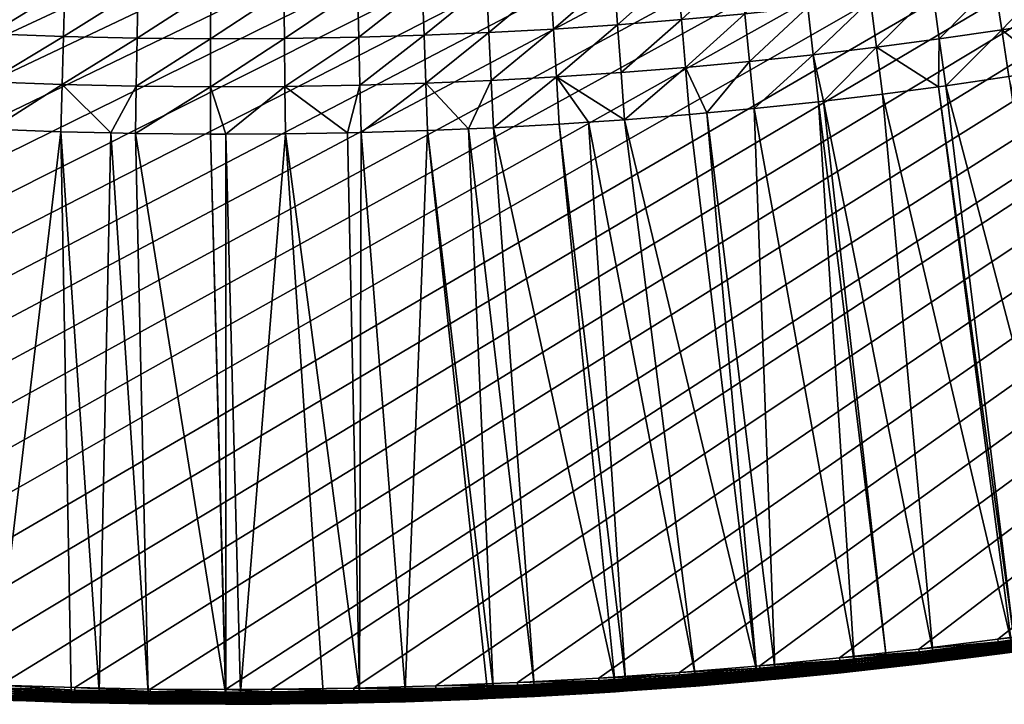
# Model space of a CAD drawing. Header units: inches. Extents: x 56 to 1256, y -185 to 1061.
# Tile 83 of 256: x 628 to 761, y -185 to -92. Entities that reach past the tile are written whole.
import ezdxf

# ---------------------------------------------------------------- set-up
doc = ezdxf.new("R2010")
doc.units = ezdxf.units.IN
doc.header["$MEASUREMENT"] = 0
doc.layers.get('0').update_dxf_attribs({"true_color": 0x9a9ae5})

msp = doc.modelspace()

# ---------------------------------------------------------------- meshes
at = {"color": 146, "true_color": 0x086e86}
mesh = msp.add_polyface(dxfattribs=at)
corners = [(303.56, -88.89, 985.2), (310.85, -93.47, 985.2), (1213.88, 179.03, 985.2), (318.22, -97.93, 985.2), (325.68, -102.28, 985.2), (192.68, 8.05, 985.2), (198.26, 1.55, 985.2), (203.95, -4.84, 985.2), (209.75, -11.13, 985.2), (246.94, -46.76, 985.2), (253.54, -52.35, 985.2), (260.27, -57.84, 985.2), (261.63, -58.93, 985.2), (282.2, -74.44, 985.2), (289.24, -79.37, 985.2), (296.35, -84.19, 985.2), (268.4, -64.22, 985.2), (275.26, -69.39, 985.2), (215.66, -17.32, 985.2), (221.69, -23.41, 985.2), (227.83, -29.4, 985.2), (234.08, -35.29, 985.2), (240.45, -41.08, 985.2), (339.17, -7.3, 956.05), (329.55, -8.44, 957.12), (333.3, -3.18, 956.05), (323.68, -4.17, 957.12), (327.52, 1.02, 956.05), (348.43, -5.7, 955.41), (342.86, -1.93, 955.41), (337.08, 2.12, 955.41), (331.39, 6.25, 955.41), (321.84, 5.3, 956.05), (325.8, 10.46, 955.41), (364.46, -8.18, 955.2), (354.69, -9.78, 955.41), (358.21, -4.26, 955.2), (352.05, -0.25, 955.2), (346.57, 3.45, 955.2), (340.88, 7.44, 955.2), (335.29, 11.51, 955.2), (329.79, 15.65, 955.2), (320.31, 14.76, 955.41)]
mesh.append_faces([[corners[k] for k in face] for face in [(0, 1, 2), (2, 1, 3), (2, 3, 4), (5, 6, 2), (2, 6, 7), (2, 7, 8), (9, 10, 2), (2, 10, 11), (2, 11, 12), (13, 14, 2), (2, 14, 15), (2, 15, 0), (12, 16, 2), (2, 16, 17), (2, 17, 13), (8, 18, 2), (2, 18, 19), (2, 19, 20), (20, 21, 2), (2, 21, 22), (2, 22, 9), (23, 24, 25), (25, 24, 26), (25, 26, 27), (28, 23, 29), (29, 23, 25), (29, 25, 30), (30, 25, 27), (30, 27, 31), (31, 27, 32), (31, 32, 33), (34, 35, 36), (36, 35, 28), (36, 28, 37), (37, 28, 29), (37, 29, 38), (38, 29, 30), (38, 30, 39), (39, 30, 31), (39, 31, 40), (40, 31, 33), (40, 33, 41), (41, 33, 42)]], dxfattribs={"color": 146})
mesh = msp.add_polyface(dxfattribs=at)
corners = [(372.17, -125.96, 985.2), (380.21, -129.51, 985.2), (1213.88, 179.03, 985.2), (388.32, -132.94, 985.2), (396.52, -136.26, 985.2), (348.56, -114.63, 985.2), (356.35, -118.52, 985.2), (364.22, -122.3, 985.2), (325.68, -102.28, 985.2), (333.22, -106.51, 985.2), (340.85, -110.63, 985.2), (673.52, -94.75, 956.05), (663.56, -101.38, 957.12), (663.49, -94.93, 956.05), (653.53, -101.42, 957.12), (653.55, -94.97, 956.05), (643.51, -101.33, 957.12), (643.62, -94.87, 956.05), (633.52, -101.1, 957.12), (633.71, -94.65, 956.05), (623.57, -100.74, 957.12), (623.85, -94.29, 956.05), (613.69, -100.24, 957.12), (614.06, -93.79, 956.05), (603.86, -99.61, 957.12), (604.32, -93.17, 956.05), (673.37, -88.24, 955.41), (663.42, -88.42, 955.41), (653.57, -88.45, 955.41), (643.72, -88.36, 955.41), (633.9, -88.14, 955.41), (624.14, -87.78, 955.41), (614.43, -87.29, 955.41), (604.78, -86.67, 955.41), (673.21, -81.7, 955.2), (663.35, -81.88, 955.2), (653.59, -81.91, 955.2), (643.83, -81.82, 955.2), (634.09, -81.6, 955.2), (624.42, -81.25, 955.2), (614.8, -80.76, 955.2), (605.25, -80.15, 955.2), (595.2, -85.92, 955.41)]
mesh.append_faces([[corners[k] for k in face] for face in [(0, 1, 2), (2, 1, 3), (2, 3, 4), (5, 6, 2), (2, 6, 7), (2, 7, 0), (8, 9, 2), (2, 9, 10), (2, 10, 5), (11, 12, 13), (13, 14, 15), (15, 16, 17), (17, 18, 19), (19, 20, 21), (21, 22, 23), (23, 24, 25), (26, 13, 27), (27, 13, 15), (27, 15, 28), (28, 15, 17), (28, 17, 29), (29, 17, 19), (29, 19, 30), (30, 19, 21), (30, 21, 31), (31, 21, 23), (31, 23, 32), (32, 23, 25), (32, 25, 33), (34, 27, 35), (35, 27, 28), (35, 28, 36), (36, 28, 29), (36, 29, 37), (37, 29, 30), (37, 30, 38), (38, 30, 31), (38, 31, 39), (39, 31, 32), (39, 32, 40), (40, 32, 33), (40, 33, 41), (41, 33, 42)]], dxfattribs={"color": 146})
mesh = msp.add_polyface(dxfattribs=at)
corners = [(396.52, -136.26, 985.2), (404.79, -139.47, 985.2), (1213.88, 179.03, 985.2), (413.14, -142.57, 985.2), (415.61, -143.45, 985.2), (470.26, -160.17, 985.2), (479.56, -162.49, 985.2), (488.92, -164.68, 985.2), (498.33, -166.74, 985.2), (442.68, -152.41, 985.2), (451.82, -155.13, 985.2), (461.01, -157.71, 985.2), (424.57, -146.58, 985.2), (433.6, -149.56, 985.2), (741.72, -83.22, 955.41), (742.53, -89.68, 956.05), (734.08, -90.68, 956.05), (733.36, -84.21, 955.41), (725.58, -91.57, 956.05), (724.94, -85.09, 955.41), (717.03, -92.36, 956.05), (716.47, -85.88, 955.41), (708.43, -93.05, 956.05), (707.95, -86.56, 955.41), (699.78, -93.63, 956.05), (699.38, -87.13, 955.41), (691.08, -94.11, 956.05), (690.76, -87.61, 955.41), (682.33, -94.48, 956.05), (682.09, -87.98, 955.41), (673.52, -94.75, 956.05), (673.37, -88.24, 955.41), (740.91, -76.73, 955.2), (732.63, -77.71, 955.2), (724.3, -78.58, 955.2), (715.91, -79.36, 955.2), (707.47, -80.03, 955.2), (698.98, -80.6, 955.2), (690.44, -81.07, 955.2), (681.85, -81.44, 955.2), (673.21, -81.7, 955.2), (663.42, -88.42, 955.41)]
mesh.append_faces([[corners[k] for k in face] for face in [(0, 1, 2), (2, 1, 3), (2, 3, 4), (5, 6, 2), (2, 6, 7), (2, 7, 8), (9, 10, 2), (2, 10, 11), (2, 11, 5), (4, 12, 2), (2, 12, 13), (2, 13, 9), (14, 15, 16), (14, 16, 17), (17, 16, 18), (17, 18, 19), (19, 18, 20), (19, 20, 21), (21, 20, 22), (21, 22, 23), (23, 22, 24), (23, 24, 25), (25, 24, 26), (25, 26, 27), (27, 28, 29), (29, 30, 31), (32, 14, 17), (32, 17, 33), (33, 17, 19), (33, 19, 34), (34, 19, 21), (34, 21, 35), (35, 21, 23), (35, 23, 36), (36, 23, 25), (36, 25, 37), (37, 25, 27), (37, 27, 38), (38, 27, 29), (38, 29, 39), (39, 29, 31), (39, 31, 40), (40, 31, 41)]], dxfattribs={"color": 146})
mesh = msp.add_polyface(dxfattribs=at)
corners = [(585.28, -179.61, 985.2), (595.18, -180.42, 985.2), (1213.88, 179.03, 985.2), (555.85, -176.45, 985.2), (565.61, -177.63, 985.2), (575.42, -178.68, 985.2), (526.86, -172.16, 985.2), (536.47, -173.72, 985.2), (546.14, -175.14, 985.2), (498.33, -166.74, 985.2), (507.79, -168.68, 985.2), (517.3, -170.48, 985.2), (808.13, -77.93, 956.05), (801.53, -86.07, 957.12), (800.13, -79.77, 956.05), (793.38, -87.82, 957.12), (792.07, -81.5, 956.05), (785.17, -89.46, 957.12), (783.95, -83.12, 956.05), (806.64, -71.59, 955.41), (798.72, -73.41, 955.41), (790.75, -75.12, 955.41), (782.71, -76.73, 955.41), (775.77, -84.64, 956.05), (774.63, -78.23, 955.41), (767.54, -86.06, 956.05), (766.48, -79.63, 955.41), (759.26, -87.37, 956.05), (758.28, -80.93, 955.41), (750.92, -88.57, 956.05), (750.03, -82.12, 955.41), (742.53, -89.68, 956.05), (741.72, -83.22, 955.41), (805.13, -65.23, 955.2), (797.3, -67.02, 955.2), (789.42, -68.71, 955.2), (781.48, -70.3, 955.2), (773.47, -71.79, 955.2), (765.42, -73.18, 955.2), (757.3, -74.46, 955.2), (749.13, -75.64, 955.2), (740.91, -76.73, 955.2)]
mesh.append_faces([[corners[k] for k in face] for face in [(0, 1, 2), (3, 4, 2), (2, 4, 5), (2, 5, 0), (6, 7, 2), (2, 7, 8), (2, 8, 3), (9, 10, 2), (2, 10, 11), (2, 11, 6), (12, 13, 14), (14, 13, 15), (14, 15, 16), (16, 17, 18), (19, 14, 20), (20, 14, 16), (20, 16, 21), (21, 16, 18), (21, 18, 22), (22, 18, 23), (22, 23, 24), (24, 23, 25), (24, 25, 26), (26, 25, 27), (26, 27, 28), (28, 27, 29), (28, 29, 30), (30, 31, 32), (33, 20, 34), (34, 20, 21), (34, 21, 35), (35, 21, 22), (35, 22, 36), (36, 22, 24), (36, 24, 37), (37, 24, 26), (37, 26, 38), (38, 26, 28), (38, 28, 39), (39, 28, 30), (39, 30, 40), (40, 30, 32), (40, 32, 41)]], dxfattribs={"color": 146})
mesh = msp.add_polyface(dxfattribs=at)
corners = [(615.13, -181.66, 985.2), (625.17, -182.09, 985.2), (1213.88, 179.03, 985.2), (635.25, -182.4, 985.2), (645.38, -182.59, 985.2), (595.18, -180.42, 985.2), (605.13, -181.1, 985.2), (839.1, -83.03, 958.61), (835.3, -84.14, 958.61), (833.56, -78.01, 957.12), (827.28, -86.34, 958.61), (825.64, -80.18, 957.12), (825.2, -86.88, 958.61), (817.66, -82.25, 957.12), (819.21, -88.43, 958.61), (811.09, -90.42, 958.61), (811.06, -90.42, 958.61), (801.53, -86.07, 957.12), (809.62, -84.21, 957.12), (802.91, -92.29, 958.61), (839.57, -69.54, 956.05), (841.42, -75.72, 957.12), (831.81, -71.79, 956.05), (823.97, -73.95, 956.05), (816.08, -75.99, 956.05), (808.13, -77.93, 956.05), (837.71, -63.3, 955.41), (830.04, -65.53, 955.41), (822.29, -67.65, 955.41), (814.49, -69.68, 955.41), (806.64, -71.59, 955.41), (800.13, -79.77, 956.05), (835.84, -57.03, 955.2), (828.26, -59.23, 955.2), (820.61, -61.34, 955.2), (812.9, -63.33, 955.2), (805.13, -65.23, 955.2), (798.72, -73.41, 955.41)]
mesh.append_faces([[corners[k] for k in face] for face in [(0, 1, 2), (2, 1, 3), (2, 3, 4), (2, 5, 6), (2, 6, 0), (7, 8, 9), (9, 8, 10), (9, 10, 11), (11, 10, 12), (11, 12, 13), (13, 12, 14), (13, 14, 15), (16, 17, 15), (15, 17, 18), (15, 18, 13), (16, 19, 17), (20, 21, 9), (20, 9, 22), (22, 9, 11), (22, 11, 23), (23, 11, 13), (23, 13, 24), (24, 13, 18), (24, 18, 25), (25, 18, 17), (26, 20, 22), (26, 22, 27), (27, 22, 23), (27, 23, 28), (28, 23, 24), (28, 24, 29), (29, 24, 25), (29, 25, 30), (30, 25, 31), (32, 26, 27), (32, 27, 33), (33, 27, 28), (33, 28, 34), (34, 28, 29), (34, 29, 35), (35, 29, 30), (35, 30, 36), (36, 30, 37)]], dxfattribs={"color": 146})
mesh = msp.add_polyface(dxfattribs=at)
corners = [(645.38, -182.59, 985.2), (655.55, -182.65, 985.2), (1213.88, 179.03, 985.2), (661.75, -182.63, 985.2), (672.86, -182.47, 985.2), (683.92, -182.16, 985.2), (694.92, -181.71, 985.2), (862.85, -154.63, 978.8), (839.1, -83.03, 958.61), (843.25, -81.83, 958.61), (872.56, -151.68, 978.8), (851.14, -79.41, 958.61), (875.46, -150.74, 978.8), (852.61, -78.93, 958.61), (882.19, -148.58, 978.8), (858.97, -76.87, 958.61), (872.26, -65.49, 957.12), (866.74, -74.23, 958.61), (864.64, -68.21, 957.12), (865.86, -74.53, 958.61), (856.96, -70.82, 957.12), (849.22, -73.33, 957.12), (833.56, -78.01, 957.12), (841.42, -75.72, 957.12), (870.04, -59.42, 956.05), (862.51, -62.11, 956.05), (854.93, -64.7, 956.05), (847.28, -67.17, 956.05), (839.57, -69.54, 956.05), (867.8, -53.31, 955.41), (860.37, -55.97, 955.41), (852.88, -58.52, 955.41), (845.32, -60.96, 955.41), (837.71, -63.3, 955.41), (865.54, -47.17, 955.2), (858.21, -49.79, 955.2), (850.82, -52.31, 955.2), (843.36, -54.72, 955.2), (835.84, -57.03, 955.2)]
mesh.append_faces([[corners[k] for k in face] for face in [(0, 1, 2), (2, 1, 3), (2, 3, 4), (4, 5, 2), (2, 5, 6), (7, 8, 9), (10, 9, 11), (12, 11, 13), (14, 13, 15), (16, 17, 18), (18, 17, 19), (18, 19, 20), (19, 15, 20), (20, 15, 13), (20, 13, 21), (21, 13, 11), (21, 11, 9), (8, 22, 9), (9, 22, 23), (9, 23, 21), (24, 18, 25), (25, 18, 20), (25, 20, 26), (26, 20, 21), (26, 21, 27), (27, 21, 23), (27, 23, 28), (29, 24, 25), (29, 25, 30), (30, 25, 26), (30, 26, 31), (31, 26, 27), (31, 27, 32), (32, 27, 28), (32, 28, 33), (34, 29, 30), (34, 30, 35), (35, 30, 31), (35, 31, 36), (36, 31, 32), (36, 32, 37), (37, 32, 33), (37, 33, 38)]], dxfattribs={"color": 146})
mesh = msp.add_polyface(dxfattribs=at)
corners = [(1213.88, 179.03, 985.2), (694.92, -181.71, 985.2), (705.87, -181.11, 985.2), (716.76, -180.35, 985.2), (727.59, -179.45, 985.2), (738.35, -178.41, 985.2), (749.06, -177.21, 985.2), (759.7, -175.87, 985.2), (770.28, -174.38, 985.2), (932.67, -129.31, 978.8), (898.38, -62.01, 958.61), (903.62, -59.73, 958.61), (933.91, -128.75, 978.8), (905.32, -58.99, 958.61), (890.57, -145.73, 978.8), (858.97, -76.87, 958.61), (865.86, -74.53, 958.61), (891.74, -145.33, 978.8), (866.74, -74.23, 958.61), (901.22, -141.93, 978.8), (874.45, -71.47, 958.61), (905.36, -140.37, 978.8), (878.79, -69.84, 958.61), (910.61, -138.38, 978.8), (882.1, -68.6, 958.61), (915.51, -136.45, 978.8), (889.7, -65.6, 958.61), (919.77, -134.72, 978.8), (891.35, -64.93, 958.61), (924.14, -132.94, 978.8), (891.37, -64.93, 958.61), (909.51, -50.1, 957.12), (912.19, -55.89, 958.61), (902.74, -53.17, 957.12), (895.89, -56.14, 957.12), (887.31, -59.69, 957.12), (888.96, -59.02, 957.12), (879.82, -62.65, 957.12), (872.26, -65.49, 957.12), (893.36, -50.2, 956.05), (886.53, -53.05, 956.05), (884.9, -53.71, 956.05), (877.5, -56.62, 956.05), (870.04, -59.42, 956.05), (864.64, -68.21, 957.12), (875.16, -50.54, 955.41), (867.8, -53.31, 955.41)]
mesh.append_faces([[corners[k] for k in face] for face in [(0, 1, 2), (2, 3, 0), (0, 3, 4), (0, 4, 5), (5, 6, 0), (0, 6, 7), (0, 7, 8), (9, 10, 11), (12, 11, 13), (14, 15, 16), (17, 16, 18), (19, 18, 20), (21, 20, 22), (23, 22, 24), (25, 24, 26), (27, 26, 28), (29, 28, 30), (29, 30, 10), (31, 32, 13), (33, 13, 11), (33, 11, 34), (34, 11, 10), (34, 10, 30), (28, 35, 30), (30, 35, 36), (30, 36, 34), (28, 26, 35), (35, 26, 24), (35, 24, 37), (37, 24, 22), (37, 22, 38), (22, 20, 38), (38, 20, 18), (39, 34, 36), (40, 36, 35), (40, 35, 41), (41, 35, 37), (41, 37, 42), (42, 37, 38), (42, 38, 43), (43, 38, 44), (45, 42, 43), (45, 43, 46)]], dxfattribs={"color": 146})
mesh = msp.add_polyface(dxfattribs=at)
corners = [(750.92, -177.51, 978.8), (736.2, -103.34, 958.61), (744.12, -102.41, 958.61), (761.47, -176.15, 978.8), (751.69, -101.41, 958.61), (761.89, -176.09, 978.8), (752.67, -101.28, 958.61), (771.95, -174.65, 978.8), (761.18, -100.05, 958.61), (778.88, -173.55, 978.8), (766.92, -99.14, 958.61), (782.35, -173, 978.8), (769.63, -98.71, 958.61), (792.68, -171.21, 978.8), (778.03, -97.27, 958.61), (795.65, -170.65, 978.8), (781.91, -96.55, 958.61), (802.93, -169.28, 978.8), (786.38, -95.72, 958.61), (812.17, -167.39, 978.8), (794.67, -94.06, 958.61), (796.63, -93.64, 958.61), (801.53, -86.07, 957.12), (802.91, -92.29, 958.61), (793.38, -87.82, 957.12), (776.91, -91, 957.12), (785.17, -89.46, 957.12), (768.59, -92.43, 957.12), (760.22, -93.75, 957.12), (751.8, -94.97, 957.12), (743.33, -96.08, 957.12), (792.07, -81.5, 956.05), (783.95, -83.12, 956.05), (775.77, -84.64, 956.05), (767.54, -86.06, 956.05), (759.26, -87.37, 956.05), (750.92, -88.57, 956.05), (742.53, -89.68, 956.05), (734.8, -97.09, 957.12), (750.03, -82.12, 955.41)]
mesh.append_faces([[corners[k] for k in face] for face in [(0, 1, 2), (3, 2, 4), (5, 4, 6), (7, 6, 8), (9, 8, 10), (11, 10, 12), (13, 12, 14), (15, 14, 16), (17, 16, 18), (19, 18, 20), (19, 20, 21), (22, 23, 21), (22, 21, 24), (24, 21, 20), (24, 20, 18), (16, 25, 18), (18, 25, 26), (18, 26, 24), (16, 14, 25), (25, 14, 12), (25, 12, 27), (27, 12, 10), (27, 10, 28), (10, 8, 28), (28, 8, 6), (28, 6, 29), (29, 6, 4), (29, 4, 30), (4, 2, 30), (30, 2, 1), (31, 24, 26), (32, 26, 25), (32, 25, 33), (33, 25, 27), (33, 27, 34), (34, 27, 28), (34, 28, 35), (35, 28, 29), (35, 29, 36), (36, 29, 30), (36, 30, 37), (37, 30, 38), (39, 36, 37)]], dxfattribs={"color": 146})
mesh = msp.add_polyface(dxfattribs=at)
corners = [(718.13, -105.15, 958.61), (720.44, -104.93, 958.61), (727.16, -180, 978.8), (729.62, -179.79, 978.8), (726.84, -104.34, 958.61), (740.31, -178.72, 978.8), (735.51, -103.43, 958.61), (744.65, -178.22, 978.8), (736.2, -103.34, 958.61), (743.33, -96.08, 957.12), (734.8, -97.09, 957.12), (726.22, -98, 957.12), (717.58, -98.8, 957.12), (709.37, -105.85, 958.61), (704.49, -106.17, 958.61), (700.17, -100.08, 957.12), (708.9, -99.49, 957.12), (700.56, -106.44, 958.61), (691.7, -106.93, 958.61), (691.39, -100.56, 957.12), (688.34, -107.07, 958.61), (682.56, -100.94, 957.12), (682.79, -107.31, 958.61), (673.84, -107.58, 958.61), (673.68, -101.21, 957.12), (671.98, -107.61, 958.61), (742.53, -89.68, 956.05), (734.08, -90.68, 956.05), (725.58, -91.57, 956.05), (717.03, -92.36, 956.05), (708.43, -93.05, 956.05), (699.78, -93.63, 956.05), (691.08, -94.11, 956.05), (682.33, -94.48, 956.05), (673.52, -94.75, 956.05), (663.56, -101.38, 957.12), (690.76, -87.61, 955.41), (682.09, -87.98, 955.41), (673.37, -88.24, 955.41), (663.49, -94.93, 956.05)]
mesh.append_faces([[corners[k] for k in face] for face in [(0, 1, 2), (3, 1, 4), (5, 4, 6), (7, 6, 8), (9, 8, 10), (8, 6, 10), (10, 6, 4), (10, 4, 11), (11, 4, 1), (11, 1, 12), (12, 1, 0), (12, 0, 13), (14, 15, 13), (13, 15, 16), (13, 16, 12), (14, 17, 15), (15, 17, 18), (15, 18, 19), (19, 18, 20), (19, 20, 21), (20, 22, 21), (21, 22, 23), (21, 23, 24), (24, 23, 25), (26, 10, 27), (27, 10, 11), (27, 11, 28), (28, 11, 12), (28, 12, 29), (29, 12, 16), (29, 16, 30), (30, 16, 15), (30, 15, 31), (31, 15, 19), (31, 19, 32), (32, 19, 21), (32, 21, 33), (33, 21, 24), (33, 24, 34), (34, 24, 35), (36, 32, 33), (37, 33, 34), (38, 34, 39)]], dxfattribs={"color": 146})
mesh = msp.add_polyface(dxfattribs=at)
corners = [(663.63, -107.76, 958.61), (671.98, -107.61, 958.61), (673.63, -182.95, 978.8), (668.7, -183.07, 978.8), (657.56, -183.17, 978.8), (655.6, -107.79, 958.61), (655.61, -183.17, 978.8), (653.52, -107.8, 958.61), (655.55, -183.17, 978.8), (643.41, -107.7, 958.61), (645.13, -183.1, 978.8), (640.09, -107.63, 958.61), (638.54, -182.98, 978.8), (633.33, -107.47, 958.61), (634.75, -182.91, 978.8), (624.41, -182.58, 978.8), (624.05, -107.13, 958.61), (620.86, -182.42, 978.8), (623.3, -107.1, 958.61), (613.32, -106.6, 958.61), (614.11, -182.12, 978.8), (603.85, -181.54, 978.8), (673.68, -101.21, 957.12), (663.56, -101.38, 957.12), (653.53, -101.42, 957.12), (643.51, -101.33, 957.12), (633.52, -101.1, 957.12), (623.57, -100.74, 957.12), (608.24, -106.28, 958.61), (603.86, -99.61, 957.12), (613.69, -100.24, 957.12), (663.49, -94.93, 956.05), (653.55, -94.97, 956.05), (643.62, -94.87, 956.05), (633.71, -94.65, 956.05), (623.85, -94.29, 956.05), (614.06, -93.79, 956.05)]
mesh.append_faces([[corners[k] for k in face] for face in [(0, 1, 2), (2, 3, 0), (0, 3, 4), (0, 4, 5), (5, 4, 6), (5, 6, 7), (7, 6, 8), (7, 8, 9), (9, 8, 10), (9, 10, 11), (11, 10, 12), (11, 12, 13), (12, 14, 13), (13, 14, 15), (13, 15, 16), (16, 15, 17), (16, 17, 18), (18, 17, 19), (17, 20, 19), (19, 20, 21), (22, 1, 23), (1, 0, 23), (23, 0, 5), (23, 5, 24), (5, 7, 24), (24, 7, 9), (24, 9, 25), (25, 9, 11), (25, 11, 26), (11, 13, 26), (26, 13, 16), (26, 16, 27), (27, 16, 18), (27, 18, 19), (28, 29, 19), (19, 29, 30), (19, 30, 27), (31, 23, 24), (32, 24, 25), (33, 25, 26), (34, 26, 27), (35, 27, 30), (36, 30, 29)]], dxfattribs={"color": 146})
mesh = msp.add_polyface(dxfattribs=at)
corners = [(727.16, -180, 978.8), (720.44, -104.93, 958.61), (729.62, -179.79, 978.8), (726.84, -104.34, 958.61), (740.31, -178.72, 978.8), (735.51, -103.43, 958.61), (744.65, -178.22, 978.8), (736.2, -103.34, 958.61), (750.92, -177.51, 978.8), (744.12, -102.41, 958.61), (761.47, -176.15, 978.8), (751.69, -101.41, 958.61), (761.89, -176.09, 978.8), (752.67, -101.28, 958.61), (771.95, -174.65, 978.8), (673.63, -182.95, 978.8), (671.98, -107.61, 958.61), (673.84, -107.58, 958.61), (679.79, -182.81, 978.8), (682.79, -107.31, 958.61), (718.13, -105.15, 958.61), (709.37, -105.85, 958.61), (718.86, -180.71, 978.8), (704.49, -106.17, 958.61), (709.5, -181.38, 978.8), (700.56, -106.44, 958.61), (708.04, -181.49, 978.8), (691.7, -106.93, 958.61), (697.15, -182.12, 978.8), (688.34, -107.07, 958.61), (691.66, -182.38, 978.8), (690.84, -182.41, 978.8), (761.51, -176.46, 978.91), (771.99, -174.95, 978.91), (761.55, -176.74, 979.07), (772.03, -175.24, 979.07), (761.59, -176.99, 979.27), (772.07, -175.49, 979.27), (761.62, -177.21, 979.52), (772.11, -175.71, 979.52), (759.9, -177.39, 984.48), (770.53, -176.09, 984.2), (770.5, -175.89, 984.48), (759.87, -177.14, 984.73), (770.46, -175.65, 984.73), (759.83, -176.86, 984.93), (770.42, -175.37, 984.93), (759.79, -176.55, 985.08), (770.38, -175.05, 985.08), (759.75, -176.21, 985.17), (770.33, -174.72, 985.17), (749.06, -177.21, 985.2), (759.7, -175.87, 985.2), (770.28, -174.38, 985.2)]
mesh.append_faces([[corners[k] for k in face] for face in [(0, 1, 2), (2, 3, 4), (4, 5, 6), (6, 7, 8), (8, 9, 10), (10, 11, 12), (12, 13, 14), (15, 16, 17), (15, 17, 18), (18, 17, 19), (20, 0, 21), (21, 0, 22), (21, 22, 23), (23, 22, 24), (23, 24, 25), (25, 24, 26), (25, 26, 27), (27, 26, 28), (27, 28, 29), (29, 28, 30), (29, 30, 19), (19, 30, 31), (19, 31, 18), (32, 10, 12), (32, 12, 33), (34, 32, 33), (34, 33, 35), (36, 34, 35), (36, 35, 37), (38, 36, 37), (38, 37, 39), (40, 41, 42), (43, 42, 44), (45, 43, 44), (45, 44, 46), (47, 45, 46), (47, 46, 48), (49, 47, 48), (49, 48, 50), (51, 49, 52), (52, 49, 50), (52, 50, 53)]], dxfattribs={"color": 146})
mesh = msp.add_polyface(dxfattribs=at)
corners = [(751.1, -178.98, 980.73), (749.29, -179.2, 983.2), (749.28, -179.19, 980.73), (749.28, -179.2, 983.2), (740.46, -180.19, 980.73), (738.56, -180.4, 983.2), (740.34, -179.03, 978.91), (744.65, -178.22, 978.8), (750.96, -177.81, 978.91), (740.46, -180.17, 980.41), (751.1, -178.95, 980.41), (750.92, -177.51, 978.8), (740.37, -179.31, 979.07), (751, -178.1, 979.07), (740.4, -179.57, 979.27), (751.03, -178.35, 979.27), (740.42, -179.78, 979.52), (751.05, -178.57, 979.52), (740.44, -179.96, 979.79), (751.07, -178.75, 979.79), (740.45, -180.09, 980.09), (751.09, -178.87, 980.09), (738.56, -180.37, 983.55), (749.29, -179.17, 983.55), (738.55, -180.28, 983.88), (749.28, -179.08, 983.88), (738.53, -180.13, 984.2), (749.26, -178.93, 984.2), (759.95, -177.73, 983.88), (738.51, -179.93, 984.48), (749.24, -178.73, 984.48), (759.93, -177.59, 984.2), (738.49, -179.69, 984.73), (749.21, -178.49, 984.73), (759.9, -177.39, 984.48), (738.46, -179.4, 984.93), (749.18, -178.2, 984.93), (759.87, -177.14, 984.73), (738.42, -179.09, 985.08), (749.14, -177.89, 985.08), (759.83, -176.86, 984.93), (738.39, -178.75, 985.17), (749.1, -177.56, 985.17), (759.79, -176.55, 985.08), (738.35, -178.41, 985.2), (749.06, -177.21, 985.2), (759.75, -176.21, 985.17)]
mesh.append_faces([[corners[k] for k in face] for face in [(0, 1, 2), (2, 1, 3), (2, 3, 4), (4, 3, 5), (6, 7, 8), (4, 9, 2), (2, 9, 10), (2, 10, 0), (7, 11, 8), (12, 6, 8), (12, 8, 13), (14, 12, 13), (14, 13, 15), (16, 14, 15), (16, 15, 17), (18, 16, 17), (18, 17, 19), (20, 18, 19), (20, 19, 21), (9, 20, 21), (9, 21, 10), (22, 5, 23), (23, 5, 3), (3, 1, 23), (24, 22, 23), (24, 23, 25), (26, 24, 25), (26, 25, 27), (27, 25, 28), (29, 26, 27), (29, 27, 30), (30, 27, 31), (32, 29, 30), (32, 30, 33), (33, 30, 34), (35, 33, 36), (36, 33, 37), (38, 36, 39), (39, 36, 40), (41, 39, 42), (42, 39, 43), (44, 42, 45), (45, 42, 46)]], dxfattribs={"color": 146})
mesh = msp.add_polyface(dxfattribs=at)
corners = [(768.58, -176.63, 980.73), (768.59, -176.64, 983.2), (761.67, -177.62, 980.73), (759.96, -177.85, 983.2), (751.1, -178.98, 980.73), (749.29, -179.2, 983.2), (751.1, -178.95, 980.41), (761.67, -177.59, 980.41), (750.96, -177.81, 978.91), (750.92, -177.51, 978.8), (761.47, -176.15, 978.8), (761.51, -176.46, 978.91), (772.16, -176.09, 980.41), (751, -178.1, 979.07), (761.55, -176.74, 979.07), (751.03, -178.35, 979.27), (761.59, -176.99, 979.27), (751.05, -178.57, 979.52), (761.62, -177.21, 979.52), (751.07, -178.75, 979.79), (761.64, -177.39, 979.79), (772.11, -175.71, 979.52), (751.09, -178.87, 980.09), (761.66, -177.52, 980.09), (772.13, -175.88, 979.79), (772.15, -176.01, 980.09), (749.29, -179.17, 983.55), (759.96, -177.82, 983.55), (770.56, -176.33, 983.55), (749.28, -179.08, 983.88), (759.95, -177.73, 983.88), (770.55, -176.24, 983.88), (749.26, -178.93, 984.2), (759.93, -177.59, 984.2), (770.53, -176.09, 984.2), (749.24, -178.73, 984.48), (759.9, -177.39, 984.48), (749.21, -178.49, 984.73), (759.87, -177.14, 984.73), (770.5, -175.89, 984.48), (749.18, -178.2, 984.93), (759.83, -176.86, 984.93), (749.14, -177.89, 985.08), (759.79, -176.55, 985.08), (749.1, -177.56, 985.17), (759.75, -176.21, 985.17)]
mesh.append_faces([[corners[k] for k in face] for face in [(0, 1, 2), (2, 1, 3), (2, 3, 4), (4, 3, 5), (4, 6, 7), (4, 7, 2), (8, 9, 10), (8, 10, 11), (2, 7, 0), (0, 7, 12), (13, 8, 11), (13, 11, 14), (15, 13, 14), (15, 14, 16), (17, 15, 16), (17, 16, 18), (19, 17, 18), (19, 18, 20), (20, 18, 21), (22, 19, 20), (22, 20, 23), (23, 20, 24), (6, 22, 23), (6, 23, 7), (7, 23, 25), (26, 5, 3), (26, 3, 27), (27, 3, 1), (27, 1, 28), (29, 26, 27), (29, 27, 30), (30, 27, 28), (30, 28, 31), (32, 30, 33), (33, 30, 31), (33, 31, 34), (35, 33, 36), (36, 33, 34), (37, 36, 38), (38, 36, 39), (40, 38, 41), (42, 41, 43), (44, 43, 45)]], dxfattribs={"color": 146})
mesh = msp.add_polyface(dxfattribs=at)
corners = [(740.46, -180.19, 980.73), (738.56, -180.4, 983.2), (729.76, -181.26, 980.73), (729.67, -181.26, 983.2), (729.67, -181.27, 980.73), (729.75, -181.24, 980.41), (740.46, -180.17, 980.41), (729.65, -180.09, 978.91), (729.62, -179.79, 978.8), (740.31, -178.72, 978.8), (740.34, -179.03, 978.91), (744.65, -178.22, 978.8), (729.67, -180.38, 979.07), (740.37, -179.31, 979.07), (729.7, -180.63, 979.27), (740.4, -179.57, 979.27), (729.72, -180.85, 979.52), (740.42, -179.78, 979.52), (729.73, -181.03, 979.79), (740.44, -179.96, 979.79), (729.75, -181.16, 980.09), (740.45, -180.09, 980.09), (727.76, -181.42, 983.55), (738.56, -180.37, 983.55), (727.75, -181.33, 983.88), (738.55, -180.28, 983.88), (727.74, -181.18, 984.2), (738.53, -180.13, 984.2), (727.72, -180.98, 984.48), (738.51, -179.93, 984.48), (727.7, -180.73, 984.73), (738.49, -179.69, 984.73), (727.68, -180.45, 984.93), (738.46, -179.4, 984.93), (749.21, -178.49, 984.73), (727.65, -180.14, 985.08), (738.42, -179.09, 985.08), (749.18, -178.2, 984.93), (727.62, -179.8, 985.17), (738.39, -178.75, 985.17), (749.14, -177.89, 985.08), (727.59, -179.45, 985.2), (738.35, -178.41, 985.2), (749.1, -177.56, 985.17)]
mesh.append_faces([[corners[k] for k in face] for face in [(0, 1, 2), (2, 1, 3), (2, 3, 4), (4, 5, 2), (2, 5, 6), (2, 6, 0), (7, 8, 9), (7, 9, 10), (10, 9, 11), (12, 7, 10), (12, 10, 13), (14, 12, 13), (14, 13, 15), (16, 14, 15), (16, 15, 17), (18, 16, 17), (18, 17, 19), (20, 18, 19), (20, 19, 21), (5, 20, 21), (5, 21, 6), (22, 3, 23), (23, 3, 1), (24, 22, 23), (24, 23, 25), (26, 24, 25), (26, 25, 27), (28, 26, 27), (28, 27, 29), (30, 28, 29), (30, 29, 31), (32, 30, 31), (32, 31, 33), (33, 31, 34), (35, 32, 33), (35, 33, 36), (36, 33, 37), (38, 35, 36), (38, 36, 39), (39, 36, 40), (41, 38, 39), (41, 39, 42), (42, 39, 43)]], dxfattribs={"color": 146})
mesh = msp.add_polyface(dxfattribs=at)
corners = [(718.98, -182.19, 980.73), (716.91, -182.35, 983.2), (709.77, -182.85, 980.73), (709.77, -182.84, 983.2), (708.14, -182.97, 980.73), (705.99, -183.1, 983.2), (697.23, -183.6, 980.73), (708.13, -182.94, 980.41), (718.98, -182.16, 980.41), (708.06, -181.79, 978.91), (708.04, -181.49, 978.8), (709.5, -181.38, 978.8), (718.89, -181.02, 978.91), (708.08, -182.08, 979.07), (718.91, -181.3, 979.07), (708.1, -182.33, 979.27), (718.93, -181.56, 979.27), (697.21, -183.18, 979.52), (708.11, -182.55, 979.52), (718.95, -181.78, 979.52), (697.21, -183.36, 979.79), (708.12, -182.73, 979.79), (718.96, -181.95, 979.79), (697.22, -183.49, 980.09), (708.13, -182.86, 980.09), (718.97, -182.08, 980.09), (697.23, -183.57, 980.41), (705.99, -183.07, 983.55), (716.91, -182.32, 983.55), (705.99, -182.98, 983.88), (716.9, -182.23, 983.88), (705.98, -182.83, 984.2), (716.89, -182.08, 984.2), (705.96, -182.63, 984.48), (716.87, -181.88, 984.48), (705.95, -182.39, 984.73), (716.85, -181.64, 984.73), (705.93, -182.1, 984.93), (716.83, -181.35, 984.93), (705.91, -181.79, 985.08), (716.81, -181.04, 985.08), (705.89, -181.45, 985.17), (716.78, -180.7, 985.17), (705.87, -181.11, 985.2), (716.76, -180.35, 985.2)]
mesh.append_faces([[corners[k] for k in face] for face in [(0, 1, 2), (2, 1, 3), (2, 3, 4), (4, 3, 5), (6, 7, 4), (4, 7, 2), (2, 7, 8), (9, 10, 11), (9, 11, 12), (13, 9, 12), (13, 12, 14), (15, 13, 14), (15, 14, 16), (17, 15, 18), (18, 15, 16), (18, 16, 19), (20, 18, 21), (21, 18, 19), (21, 19, 22), (23, 21, 24), (24, 21, 22), (24, 22, 25), (26, 24, 7), (7, 24, 25), (27, 5, 3), (27, 3, 28), (3, 1, 28), (29, 27, 28), (29, 28, 30), (31, 29, 30), (31, 30, 32), (33, 31, 32), (33, 32, 34), (35, 33, 34), (35, 34, 36), (37, 35, 36), (37, 36, 38), (39, 37, 38), (39, 38, 40), (41, 39, 40), (41, 40, 42), (43, 41, 42), (43, 42, 44)]], dxfattribs={"color": 146})
mesh = msp.add_polyface(dxfattribs=at)
corners = [(729.67, -181.27, 980.73), (729.67, -181.26, 983.2), (727.77, -181.45, 983.2), (718.98, -182.19, 980.73), (716.91, -182.35, 983.2), (709.77, -182.85, 980.73), (718.98, -182.16, 980.41), (727.16, -180, 978.8), (729.65, -180.09, 978.91), (718.89, -181.02, 978.91), (709.5, -181.38, 978.8), (718.86, -180.71, 978.8), (729.75, -181.24, 980.41), (729.62, -179.79, 978.8), (718.91, -181.3, 979.07), (729.67, -180.38, 979.07), (718.93, -181.56, 979.27), (729.7, -180.63, 979.27), (718.95, -181.78, 979.52), (729.72, -180.85, 979.52), (718.96, -181.95, 979.79), (729.73, -181.03, 979.79), (718.97, -182.08, 980.09), (729.75, -181.16, 980.09), (708.13, -182.94, 980.41), (716.91, -182.32, 983.55), (727.76, -181.42, 983.55), (716.9, -182.23, 983.88), (727.75, -181.33, 983.88), (716.89, -182.08, 984.2), (727.74, -181.18, 984.2), (716.87, -181.88, 984.48), (727.72, -180.98, 984.48), (716.85, -181.64, 984.73), (727.7, -180.73, 984.73), (716.83, -181.35, 984.93), (727.68, -180.45, 984.93), (716.81, -181.04, 985.08), (727.65, -180.14, 985.08), (716.78, -180.7, 985.17), (727.62, -179.8, 985.17), (716.76, -180.35, 985.2), (727.59, -179.45, 985.2)]
mesh.append_faces([[corners[k] for k in face] for face in [(0, 1, 2), (0, 2, 3), (3, 2, 4), (5, 6, 3), (7, 8, 9), (9, 10, 11), (9, 11, 7), (3, 6, 0), (0, 6, 12), (7, 13, 8), (14, 9, 8), (14, 8, 15), (16, 14, 15), (16, 15, 17), (18, 16, 17), (18, 17, 19), (20, 18, 19), (20, 19, 21), (22, 20, 21), (22, 21, 23), (24, 22, 6), (6, 22, 23), (6, 23, 12), (25, 4, 2), (25, 2, 26), (26, 2, 1), (27, 25, 26), (27, 26, 28), (29, 27, 28), (29, 28, 30), (31, 29, 30), (31, 30, 32), (33, 31, 32), (33, 32, 34), (35, 33, 34), (35, 34, 36), (37, 35, 36), (37, 36, 38), (39, 37, 38), (39, 38, 40), (41, 39, 40), (41, 40, 42)]], dxfattribs={"color": 146})
mesh = msp.add_polyface(dxfattribs=at)
corners = [(628.67, -184.2, 980.73), (628.67, -184.2, 983.2), (624.36, -184.06, 980.73), (625.09, -184.09, 983.2), (614.04, -183.61, 980.73), (614.1, -182.43, 978.91), (620.86, -182.42, 978.8), (624.4, -182.89, 978.91), (624.41, -182.58, 978.8), (634.75, -182.91, 978.8), (634.72, -184.36, 980.41), (624.36, -184.04, 980.41), (614.08, -182.72, 979.07), (624.39, -183.17, 979.07), (634.75, -183.22, 978.91), (614.07, -182.97, 979.27), (624.38, -183.43, 979.27), (634.74, -183.5, 979.07), (614.06, -183.19, 979.52), (624.37, -183.65, 979.52), (634.73, -183.76, 979.27), (614.05, -183.37, 979.79), (624.37, -183.83, 979.79), (634.73, -183.98, 979.52), (614.04, -183.5, 980.09), (624.36, -183.96, 980.09), (634.72, -184.15, 979.79), (614.04, -183.58, 980.41), (634.72, -184.28, 980.09), (615.03, -183.62, 983.55), (625.09, -184.06, 983.55), (615.03, -183.53, 983.88), (625.1, -183.97, 983.88), (635.2, -184.37, 983.55), (615.04, -183.39, 984.2), (625.1, -183.82, 984.2), (635.21, -184.28, 983.88), (615.05, -183.19, 984.48), (625.11, -183.62, 984.48), (635.21, -184.13, 984.2), (615.06, -182.94, 984.73), (625.12, -183.38, 984.73), (635.21, -183.93, 984.48), (615.08, -182.66, 984.93), (625.13, -183.09, 984.93), (635.22, -183.69, 984.73), (615.09, -182.34, 985.08), (625.14, -182.78, 985.08), (635.23, -183.4, 984.93), (615.11, -182, 985.17), (625.15, -182.44, 985.17), (635.23, -183.09, 985.08), (615.13, -181.66, 985.2), (625.17, -182.09, 985.2), (635.24, -182.75, 985.17)]
mesh.append_faces([[corners[k] for k in face] for face in [(0, 1, 2), (2, 1, 3), (2, 3, 4), (5, 6, 7), (6, 8, 7), (7, 8, 9), (10, 0, 11), (11, 0, 2), (11, 2, 4), (12, 7, 13), (13, 7, 14), (15, 13, 16), (16, 13, 17), (18, 16, 19), (19, 16, 20), (21, 19, 22), (22, 19, 23), (24, 22, 25), (25, 22, 26), (27, 25, 11), (11, 25, 28), (29, 3, 30), (30, 3, 1), (31, 30, 32), (32, 30, 33), (34, 32, 35), (35, 32, 36), (37, 35, 38), (38, 35, 39), (40, 38, 41), (41, 38, 42), (43, 40, 41), (43, 41, 44), (44, 41, 45), (46, 43, 44), (46, 44, 47), (47, 44, 48), (49, 46, 47), (49, 47, 50), (50, 47, 51), (52, 49, 50), (52, 50, 53), (53, 50, 54)]], dxfattribs={"color": 146})
mesh = msp.add_polyface(dxfattribs=at)
corners = [(690.91, -183.89, 980.73), (695.02, -183.71, 983.2), (689.6, -183.93, 983.2), (683.99, -184.16, 983.2), (679.84, -184.3, 980.73), (689.6, -183.94, 980.73), (679.8, -183.12, 978.91), (690.84, -182.41, 978.8), (690.86, -182.72, 978.91), (691.66, -182.38, 978.8), (679.84, -184.27, 980.41), (690.91, -183.87, 980.41), (679.81, -183.41, 979.07), (690.87, -183.01, 979.07), (697.17, -182.42, 978.91), (679.82, -183.66, 979.27), (690.88, -183.26, 979.27), (697.18, -182.71, 979.07), (679.83, -183.88, 979.52), (690.89, -183.48, 979.52), (697.19, -182.97, 979.27), (679.83, -184.06, 979.79), (690.9, -183.66, 979.79), (697.21, -183.18, 979.52), (679.83, -184.19, 980.09), (690.9, -183.79, 980.09), (697.21, -183.36, 979.79), (697.22, -183.49, 980.09), (683.99, -184.13, 983.55), (695.02, -183.68, 983.55), (683.99, -184.04, 983.88), (695.01, -183.59, 983.88), (683.98, -183.9, 984.2), (695.01, -183.44, 984.2), (683.97, -183.7, 984.48), (695, -183.24, 984.48), (683.96, -183.45, 984.73), (694.98, -182.99, 984.73), (683.95, -183.16, 984.93), (694.97, -182.71, 984.93), (683.94, -182.85, 985.08), (694.96, -182.39, 985.08), (683.93, -182.51, 985.17), (694.94, -182.06, 985.17), (683.92, -182.16, 985.2), (694.92, -181.71, 985.2)]
mesh.append_faces([[corners[k] for k in face] for face in [(0, 1, 2), (3, 4, 2), (2, 4, 5), (2, 5, 0), (6, 7, 8), (8, 7, 9), (5, 10, 11), (5, 11, 0), (12, 8, 13), (13, 8, 14), (15, 12, 13), (15, 13, 16), (16, 13, 17), (18, 15, 16), (18, 16, 19), (19, 16, 20), (21, 18, 19), (21, 19, 22), (22, 19, 23), (24, 21, 22), (24, 22, 25), (25, 22, 26), (10, 24, 25), (10, 25, 11), (11, 25, 27), (28, 3, 2), (28, 2, 29), (30, 28, 29), (30, 29, 31), (32, 30, 31), (32, 31, 33), (34, 32, 33), (34, 33, 35), (36, 34, 35), (36, 35, 37), (38, 36, 37), (38, 37, 39), (40, 38, 39), (40, 39, 41), (42, 40, 41), (42, 41, 43), (44, 42, 43), (44, 43, 45)]], dxfattribs={"color": 146})
mesh = msp.add_polyface(dxfattribs=at)
corners = [(708.14, -182.97, 980.73), (705.99, -183.1, 983.2), (697.23, -183.6, 980.73), (695.02, -183.71, 983.2), (690.91, -183.89, 980.73), (690.86, -182.72, 978.91), (691.66, -182.38, 978.8), (697.17, -182.42, 978.91), (690.91, -183.87, 980.41), (697.23, -183.57, 980.41), (708.13, -182.94, 980.41), (697.15, -182.12, 978.8), (708.04, -181.49, 978.8), (708.06, -181.79, 978.91), (690.87, -183.01, 979.07), (697.18, -182.71, 979.07), (708.08, -182.08, 979.07), (690.88, -183.26, 979.27), (697.19, -182.97, 979.27), (708.1, -182.33, 979.27), (690.89, -183.48, 979.52), (697.21, -183.18, 979.52), (690.9, -183.66, 979.79), (697.21, -183.36, 979.79), (708.11, -182.55, 979.52), (690.9, -183.79, 980.09), (697.22, -183.49, 980.09), (708.12, -182.73, 979.79), (708.13, -182.86, 980.09), (689.6, -183.93, 983.2), (695.02, -183.68, 983.55), (705.99, -183.07, 983.55), (695.01, -183.59, 983.88), (705.99, -182.98, 983.88), (695.01, -183.44, 984.2), (705.98, -182.83, 984.2), (695, -183.24, 984.48), (705.96, -182.63, 984.48), (694.98, -182.99, 984.73), (705.95, -182.39, 984.73), (694.97, -182.71, 984.93), (705.93, -182.1, 984.93), (694.96, -182.39, 985.08), (705.91, -181.79, 985.08), (694.94, -182.06, 985.17), (705.89, -181.45, 985.17), (694.92, -181.71, 985.2), (705.87, -181.11, 985.2)]
mesh.append_faces([[corners[k] for k in face] for face in [(0, 1, 2), (2, 1, 3), (2, 3, 4), (5, 6, 7), (4, 8, 9), (4, 9, 2), (2, 9, 10), (6, 11, 7), (7, 11, 12), (7, 12, 13), (14, 7, 15), (15, 7, 13), (15, 13, 16), (17, 15, 18), (18, 15, 16), (18, 16, 19), (20, 18, 21), (21, 18, 19), (22, 21, 23), (23, 21, 24), (25, 23, 26), (26, 23, 27), (8, 26, 9), (9, 26, 28), (29, 3, 30), (30, 3, 1), (30, 1, 31), (32, 30, 31), (32, 31, 33), (34, 32, 33), (34, 33, 35), (36, 34, 35), (36, 35, 37), (38, 36, 37), (38, 37, 39), (40, 38, 39), (40, 39, 41), (42, 40, 41), (42, 41, 43), (44, 42, 43), (44, 43, 45), (46, 44, 45), (46, 45, 47)]], dxfattribs={"color": 146})
mesh = msp.add_polyface(dxfattribs=at)
corners = [(634.72, -184.39, 980.73), (645.36, -184.59, 983.2), (635.2, -184.4, 983.2), (628.67, -184.2, 980.73), (628.67, -184.2, 983.2), (624.4, -182.89, 978.91), (634.75, -182.91, 978.8), (634.75, -183.22, 978.91), (638.54, -182.98, 978.8), (645.13, -183.41, 978.91), (645.12, -184.56, 980.41), (634.72, -184.36, 980.41), (645.12, -184.59, 980.73), (624.39, -183.17, 979.07), (634.74, -183.5, 979.07), (624.38, -183.43, 979.27), (634.73, -183.76, 979.27), (645.13, -183.7, 979.07), (624.37, -183.65, 979.52), (634.73, -183.98, 979.52), (645.12, -183.95, 979.27), (624.37, -183.83, 979.79), (634.72, -184.15, 979.79), (645.12, -184.17, 979.52), (645.12, -184.35, 979.79), (624.36, -183.96, 980.09), (634.72, -184.28, 980.09), (645.12, -184.48, 980.09), (624.36, -184.04, 980.41), (625.09, -184.06, 983.55), (635.2, -184.37, 983.55), (625.1, -183.97, 983.88), (635.21, -184.28, 983.88), (645.36, -184.56, 983.55), (625.1, -183.82, 984.2), (635.21, -184.13, 984.2), (645.36, -184.47, 983.88), (625.11, -183.62, 984.48), (635.21, -183.93, 984.48), (645.36, -184.32, 984.2), (625.12, -183.38, 984.73), (635.22, -183.69, 984.73), (645.36, -184.12, 984.48), (625.13, -183.09, 984.93), (635.23, -183.4, 984.93), (645.37, -183.87, 984.73), (625.14, -182.78, 985.08), (635.23, -183.09, 985.08), (645.37, -183.59, 984.93), (625.15, -182.44, 985.17), (635.24, -182.75, 985.17), (645.37, -183.27, 985.08), (625.17, -182.09, 985.2), (635.25, -182.4, 985.2), (645.38, -182.94, 985.17)]
mesh.append_faces([[corners[k] for k in face] for face in [(0, 1, 2), (0, 2, 3), (3, 2, 4), (5, 6, 7), (7, 6, 8), (7, 8, 9), (10, 0, 11), (11, 0, 3), (10, 12, 0), (13, 7, 14), (14, 7, 9), (15, 14, 16), (16, 14, 17), (18, 16, 19), (19, 16, 20), (21, 19, 22), (22, 19, 23), (22, 23, 24), (25, 22, 26), (26, 22, 24), (26, 24, 27), (28, 26, 11), (11, 26, 27), (11, 27, 10), (29, 4, 30), (4, 2, 30), (30, 2, 1), (31, 30, 32), (32, 30, 33), (34, 32, 35), (35, 32, 36), (37, 35, 38), (38, 35, 39), (40, 38, 41), (41, 38, 42), (43, 41, 44), (44, 41, 45), (46, 44, 47), (47, 44, 48), (49, 47, 50), (50, 47, 51), (52, 50, 53), (53, 50, 54)]], dxfattribs={"color": 146})
mesh = msp.add_polyface(dxfattribs=at)
corners = [(648.74, -184.61, 980.73), (655.55, -184.65, 983.2), (648.74, -184.61, 983.2), (645.12, -184.59, 980.73), (645.36, -184.59, 983.2), (634.72, -184.39, 980.73), (638.54, -182.98, 978.8), (645.13, -183.1, 978.8), (645.13, -183.41, 978.91), (655.55, -183.17, 978.8), (655.55, -183.48, 978.91), (655.55, -184.62, 980.41), (645.12, -184.56, 980.41), (634.74, -183.5, 979.07), (645.13, -183.7, 979.07), (655.55, -183.76, 979.07), (634.73, -183.76, 979.27), (645.12, -183.95, 979.27), (655.55, -184.02, 979.27), (634.73, -183.98, 979.52), (645.12, -184.17, 979.52), (655.55, -184.24, 979.52), (645.12, -184.35, 979.79), (655.55, -184.42, 979.79), (645.12, -184.48, 980.09), (655.55, -184.55, 980.09), (635.2, -184.37, 983.55), (645.36, -184.56, 983.55), (655.55, -184.62, 983.55), (635.21, -184.28, 983.88), (645.36, -184.47, 983.88), (635.21, -184.13, 984.2), (645.36, -184.32, 984.2), (655.55, -184.53, 983.88), (635.21, -183.93, 984.48), (645.36, -184.12, 984.48), (655.55, -184.38, 984.2), (635.22, -183.69, 984.73), (645.37, -183.87, 984.73), (655.55, -184.18, 984.48), (635.23, -183.4, 984.93), (645.37, -183.59, 984.93), (655.55, -183.94, 984.73), (635.23, -183.09, 985.08), (645.37, -183.27, 985.08), (655.55, -183.65, 984.93), (635.24, -182.75, 985.17), (645.38, -182.94, 985.17), (655.55, -183.34, 985.08), (635.25, -182.4, 985.2), (645.38, -182.59, 985.2), (655.55, -183, 985.17)]
mesh.append_faces([[corners[k] for k in face] for face in [(0, 1, 2), (0, 2, 3), (3, 2, 4), (3, 4, 5), (6, 7, 8), (8, 7, 9), (8, 9, 10), (11, 0, 12), (12, 0, 3), (13, 8, 14), (14, 8, 10), (14, 10, 15), (16, 14, 17), (17, 14, 15), (17, 15, 18), (19, 17, 20), (20, 17, 18), (20, 18, 21), (22, 20, 21), (22, 21, 23), (24, 22, 23), (24, 23, 25), (12, 24, 25), (12, 25, 11), (26, 4, 27), (27, 4, 2), (27, 2, 28), (29, 27, 30), (30, 27, 28), (31, 30, 32), (32, 30, 33), (34, 32, 35), (35, 32, 36), (37, 35, 38), (38, 35, 39), (40, 38, 41), (41, 38, 42), (43, 41, 44), (44, 41, 45), (46, 44, 47), (47, 44, 48), (49, 47, 50), (50, 47, 51)]], dxfattribs={"color": 146})
mesh = msp.add_polyface(dxfattribs=at)
corners = [(655.55, -184.65, 980.73), (657.57, -184.65, 980.73), (655.55, -184.65, 983.2), (661.77, -184.63, 983.2), (648.74, -184.61, 980.73), (655.55, -183.48, 978.91), (655.55, -183.17, 978.8), (655.61, -183.17, 978.8), (657.56, -183.47, 978.91), (657.57, -184.62, 980.41), (655.55, -184.62, 980.41), (657.56, -183.17, 978.8), (655.55, -183.76, 979.07), (657.56, -183.76, 979.07), (655.55, -184.02, 979.27), (657.56, -184.02, 979.27), (655.55, -184.24, 979.52), (657.56, -184.24, 979.52), (655.55, -184.42, 979.79), (657.57, -184.41, 979.79), (655.55, -184.55, 980.09), (657.57, -184.54, 980.09), (648.74, -184.61, 983.2), (655.55, -184.62, 983.55), (645.36, -184.47, 983.88), (655.55, -184.53, 983.88), (661.77, -184.6, 983.55), (645.36, -184.32, 984.2), (655.55, -184.38, 984.2), (661.77, -184.51, 983.88), (645.36, -184.12, 984.48), (655.55, -184.18, 984.48), (661.77, -184.36, 984.2), (645.37, -183.87, 984.73), (655.55, -183.94, 984.73), (661.76, -184.16, 984.48), (645.37, -183.59, 984.93), (655.55, -183.65, 984.93), (661.76, -183.91, 984.73), (661.76, -183.63, 984.93), (645.37, -183.27, 985.08), (655.55, -183.34, 985.08), (661.76, -183.31, 985.08), (645.38, -182.94, 985.17), (655.55, -183, 985.17), (661.76, -182.98, 985.17), (645.38, -182.59, 985.2), (655.55, -182.65, 985.2), (661.75, -182.63, 985.2)]
mesh.append_faces([[corners[k] for k in face] for face in [(0, 1, 2), (1, 3, 2), (0, 2, 4), (5, 6, 7), (5, 7, 8), (9, 1, 0), (9, 0, 10), (10, 0, 4), (7, 11, 8), (12, 5, 8), (12, 8, 13), (14, 12, 13), (14, 13, 15), (16, 14, 15), (16, 15, 17), (18, 16, 17), (18, 17, 19), (20, 18, 19), (20, 19, 21), (10, 20, 21), (10, 21, 9), (22, 2, 23), (23, 2, 3), (24, 23, 25), (25, 23, 26), (27, 25, 28), (28, 25, 29), (30, 28, 31), (31, 28, 32), (33, 31, 34), (34, 31, 35), (36, 34, 37), (37, 34, 38), (37, 38, 39), (40, 37, 41), (41, 37, 39), (41, 39, 42), (43, 41, 44), (44, 41, 42), (44, 42, 45), (46, 44, 47), (47, 44, 45), (47, 45, 48)]], dxfattribs={"color": 146})
mesh = msp.add_polyface(dxfattribs=at)
corners = [(668.72, -184.55, 980.73), (669.2, -184.54, 980.73), (669.2, -184.52, 983.2), (657.57, -184.65, 980.73), (661.77, -184.63, 983.2), (668.72, -184.52, 980.41), (657.57, -184.62, 980.41), (657.56, -183.47, 978.91), (657.56, -183.17, 978.8), (668.7, -183.07, 978.8), (668.71, -183.37, 978.91), (657.56, -183.76, 979.07), (668.71, -183.66, 979.07), (657.56, -184.02, 979.27), (668.71, -183.91, 979.27), (657.56, -184.24, 979.52), (668.72, -184.13, 979.52), (657.57, -184.41, 979.79), (668.72, -184.31, 979.79), (657.57, -184.54, 980.09), (668.72, -184.44, 980.09), (655.55, -184.62, 983.55), (661.77, -184.6, 983.55), (672.9, -184.44, 983.55), (655.55, -184.53, 983.88), (661.77, -184.51, 983.88), (672.9, -184.35, 983.88), (655.55, -184.38, 984.2), (661.77, -184.36, 984.2), (672.9, -184.2, 984.2), (655.55, -184.18, 984.48), (661.76, -184.16, 984.48), (672.9, -184, 984.48), (655.55, -183.94, 984.73), (661.76, -183.91, 984.73), (672.89, -183.76, 984.73), (661.76, -183.63, 984.93), (672.88, -183.47, 984.93), (661.76, -183.31, 985.08), (672.88, -183.15, 985.08), (661.76, -182.98, 985.17), (672.87, -182.82, 985.17), (661.75, -182.63, 985.2), (672.86, -182.47, 985.2)]
mesh.append_faces([[corners[k] for k in face] for face in [(0, 1, 2), (0, 2, 3), (3, 2, 4), (1, 0, 5), (5, 0, 3), (5, 3, 6), (7, 8, 9), (7, 9, 10), (11, 7, 10), (11, 10, 12), (13, 11, 12), (13, 12, 14), (15, 13, 14), (15, 14, 16), (17, 15, 16), (17, 16, 18), (19, 17, 18), (19, 18, 20), (6, 19, 20), (6, 20, 5), (21, 4, 22), (22, 4, 2), (22, 2, 23), (24, 22, 25), (25, 22, 23), (25, 23, 26), (27, 25, 28), (28, 25, 26), (28, 26, 29), (30, 28, 31), (31, 28, 29), (31, 29, 32), (33, 31, 34), (34, 31, 32), (34, 32, 35), (36, 34, 35), (36, 35, 37), (38, 36, 37), (38, 37, 39), (40, 38, 39), (40, 39, 41), (42, 40, 41), (42, 41, 43)]], dxfattribs={"color": 146})
mesh = msp.add_polyface(dxfattribs=at)
corners = [(669.2, -184.52, 983.2), (669.2, -184.54, 980.73), (672.9, -184.47, 983.2), (683.99, -184.16, 983.2), (679.84, -184.3, 980.73), (668.71, -183.37, 978.91), (668.7, -183.07, 978.8), (673.63, -182.95, 978.8), (679.8, -183.12, 978.91), (679.79, -182.81, 978.8), (690.84, -182.41, 978.8), (668.72, -184.52, 980.41), (679.84, -184.27, 980.41), (689.6, -183.94, 980.73), (668.71, -183.66, 979.07), (679.81, -183.41, 979.07), (690.86, -182.72, 978.91), (668.71, -183.91, 979.27), (679.82, -183.66, 979.27), (668.72, -184.13, 979.52), (679.83, -183.88, 979.52), (668.72, -184.31, 979.79), (679.83, -184.06, 979.79), (668.72, -184.44, 980.09), (679.83, -184.19, 980.09), (672.9, -184.44, 983.55), (683.99, -184.13, 983.55), (672.9, -184.35, 983.88), (683.99, -184.04, 983.88), (672.9, -184.2, 984.2), (683.98, -183.9, 984.2), (672.9, -184, 984.48), (683.97, -183.7, 984.48), (672.89, -183.76, 984.73), (683.96, -183.45, 984.73), (672.88, -183.47, 984.93), (683.95, -183.16, 984.93), (672.88, -183.15, 985.08), (683.94, -182.85, 985.08), (672.87, -182.82, 985.17), (683.93, -182.51, 985.17), (672.86, -182.47, 985.2), (683.92, -182.16, 985.2)]
mesh.append_faces([[corners[k] for k in face] for face in [(0, 1, 2), (2, 1, 3), (3, 1, 4), (5, 6, 7), (5, 7, 8), (7, 9, 8), (8, 9, 10), (1, 11, 4), (4, 11, 12), (4, 12, 13), (14, 5, 8), (14, 8, 15), (15, 8, 16), (17, 14, 15), (17, 15, 18), (19, 17, 18), (19, 18, 20), (21, 19, 20), (21, 20, 22), (23, 21, 22), (23, 22, 24), (11, 23, 24), (11, 24, 12), (0, 2, 25), (25, 2, 3), (25, 3, 26), (27, 25, 26), (27, 26, 28), (29, 27, 28), (29, 28, 30), (31, 29, 30), (31, 30, 32), (33, 31, 32), (33, 32, 34), (35, 33, 34), (35, 34, 36), (37, 35, 36), (37, 36, 38), (39, 37, 38), (39, 38, 40), (41, 39, 40), (41, 40, 42)]], dxfattribs={"color": 146})

doc.saveas('drawing.dxf')
